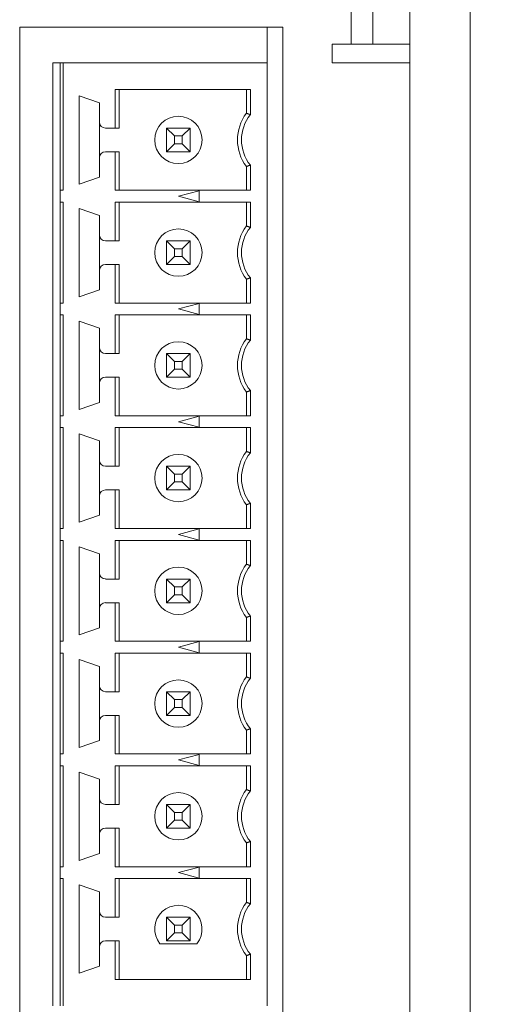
# Model space of a CAD drawing. Header units: inches. Extents: x 0.2 to 16.3, y 0.2 to 11.5.
# Tile 62 of 65: x 14.211 to 14.852, y 8.313 to 9.623. Entities that reach past the tile are written whole.
import ezdxf

# ---------------------------------------------------------------- set-up
doc = ezdxf.new("R2010")
doc.units = ezdxf.units.IN
doc.header["$MEASUREMENT"] = 0
doc.layers.add('FORMAT', color=7, linetype='Continuous')
doc.styles.add('SLDTEXTSTYLE0', font='TXT', dxfattribs={"width": 0.75})
doc.dimstyles.new('SLDDIMSTYLE0', dxfattribs={"dimtxt": 0.125, "dimasz": 0.13, "dimexe": 0, "dimexo": 0.0625, "dimgap": 0.03125, "dimtad": 2, "dimdec": 3, "dimzin": 4, "dimdsep": 46, "dimtxsty": 'Standard', "dimsah": 1, "dimcen": 0.09, "dimadec": 0, "dimazin": 0, "dimtfac": 1, "dimtdec": 3, "dimtofl": 0, "dimtmove": 0, "dimatfit": 3, "dimfxl": 1, "dimtolj": 1, "dimtzin": 12, "dimarcsym": 0})

# ---------------------------------------------------------------- blocks, each defined once
blk = doc.blocks.new('*D13')
at = {"layer": 'FORMAT'}
for p, q in [((14.72, 10.2934), (15.565, 10.2934)), ((15.44, 10.2934), (15.44, 6.1934)), ((14.86, 6.1934), (15.565, 6.1934))]:
    blk.add_line(p, q, dxfattribs=at)
for points in [[(15.44, 10.2934), (15.42, 10.1634), (15.46, 10.1634)], [(15.44, 6.1934), (15.46, 6.3234), (15.42, 6.3234)]]:
    blk.add_solid(points, dxfattribs=at)
at = {"layer": 'FORMAT', "insert": (15.2788, 8.0356), "char_height": 0.125, "attachment_point": 1, "rotation": 90, "style": 'SLDTEXTSTYLE0'}
blk.add_mtext('4.100', dxfattribs=at)

msp = doc.modelspace()

# ---------------------------------------------------------------- linework, layer by layer
at = {"color": 7, "linetype": 'Continuous', "lineweight": 15}
for p, q in [((14.6517, 9.5909), (14.6517, 9.8359)), ((14.6807, 9.5909), (14.6807, 9.8359)), ((14.73, 6.7884), (14.73, 9.7684)), ((14.81, 6.7884), (14.81, 9.7684)), ((14.2107, 9.6134), (14.5607, 9.6134)), ((14.2107, 6.7084), (14.2107, 9.6134)), ((14.54, 9.5658), (14.54, 9.6134)), ((14.5607, 9.6134), (14.5607, 6.7084)), ((14.6267, 9.5659), (14.6267, 9.5909)), ((14.6267, 9.5909), (14.6517, 9.5909)), ((14.6517, 9.5909), (14.6807, 9.5909)), ((14.6807, 9.5909), (14.73, 9.5909)), ((14.2546, 9.5658), (14.2546, 8.311)), ((14.2644, 9.5658), (14.2546, 9.5658)), ((14.2644, 9.3963), (14.2644, 9.5658)), ((14.2644, 9.5658), (14.2684, 9.5658)), ((14.54, 9.5658), (14.2684, 9.5658)), ((14.2684, 9.5658), (14.2684, 9.3963)), ((14.54, 9.5658), (14.54, 8.311)), ((14.73, 9.5659), (14.6267, 9.5659)), ((14.3379, 9.4791), (14.3379, 9.5305)), ((14.3379, 9.5305), (14.5177, 9.5305)), ((14.3432, 9.5305), (14.3432, 9.4791)), ((14.5125, 9.5305), (14.5125, 9.4988)), ((14.5177, 9.5305), (14.5177, 9.497)), ((14.29, 9.5221), (14.3168, 9.5128)), ((14.29, 9.4047), (14.29, 9.5221)), ((14.3168, 9.5128), (14.3168, 9.487)), ((14.3168, 9.487), (14.3168, 9.4398)), ((14.3247, 9.4791), (14.3379, 9.4791)), ((14.3379, 9.4791), (14.3432, 9.4791)), ((14.4062, 9.4791), (14.4167, 9.4686)), ((14.4062, 9.4476), (14.4062, 9.4791)), ((14.4062, 9.4791), (14.4377, 9.4791)), ((14.4271, 9.4686), (14.4377, 9.4791)), ((14.4377, 9.4791), (14.4377, 9.4476)), ((14.4271, 9.4686), (14.4167, 9.4686)), ((14.4167, 9.4686), (14.4167, 9.4582)), ((14.4271, 9.4582), (14.4271, 9.4686)), ((14.3379, 9.4476), (14.3247, 9.4476)), ((14.3379, 9.3963), (14.3379, 9.4476)), ((14.3432, 9.4476), (14.3379, 9.4476)), ((14.3432, 9.3963), (14.3432, 9.4476)), ((14.4062, 9.4476), (14.4167, 9.4582)), ((14.4377, 9.4476), (14.4062, 9.4476)), ((14.4167, 9.4582), (14.4271, 9.4582)), ((14.4271, 9.4582), (14.4377, 9.4476)), ((14.3168, 9.4398), (14.3168, 9.414)), ((14.5125, 9.3963), (14.5125, 9.428)), ((14.5177, 9.4298), (14.5177, 9.3963)), ((14.3168, 9.414), (14.29, 9.4047)), ((14.2644, 9.3963), (14.2644, 9.3805)), ((14.2684, 9.3963), (14.2644, 9.3963)), ((14.5177, 9.3963), (14.3379, 9.3963)), ((14.4219, 9.3884), (14.4495, 9.3958)), ((14.4495, 9.3958), (14.4495, 9.381)), ((14.4495, 9.381), (14.4219, 9.3884)), ((14.2644, 9.3805), (14.2684, 9.3805)), ((14.2644, 9.2463), (14.2644, 9.3805)), ((14.2684, 9.3805), (14.2684, 9.2463)), ((14.29, 9.3721), (14.3168, 9.3628)), ((14.29, 9.2547), (14.29, 9.3721)), ((14.3379, 9.3291), (14.3379, 9.3805)), ((14.3379, 9.3805), (14.5177, 9.3805)), ((14.3432, 9.3805), (14.3432, 9.3291)), ((14.5125, 9.3805), (14.5125, 9.3488)), ((14.5177, 9.3805), (14.5177, 9.347)), ((14.3168, 9.3628), (14.3168, 9.337)), ((14.3168, 9.337), (14.3168, 9.2898)), ((14.3247, 9.3291), (14.3379, 9.3291)), ((14.3379, 9.3291), (14.3432, 9.3291)), ((14.4062, 9.3291), (14.4167, 9.3186)), ((14.4062, 9.2976), (14.4062, 9.3291)), ((14.4062, 9.3291), (14.4377, 9.3291)), ((14.4271, 9.3186), (14.4377, 9.3291)), ((14.4377, 9.3291), (14.4377, 9.2976)), ((14.4271, 9.3186), (14.4167, 9.3186)), ((14.4167, 9.3186), (14.4167, 9.3082)), ((14.4271, 9.3082), (14.4271, 9.3186)), ((14.4062, 9.2976), (14.4167, 9.3082)), ((14.4167, 9.3082), (14.4271, 9.3082)), ((14.4271, 9.3082), (14.4377, 9.2976)), ((14.3168, 9.2898), (14.3168, 9.264)), ((14.3379, 9.2976), (14.3247, 9.2976)), ((14.3379, 9.2463), (14.3379, 9.2976)), ((14.3432, 9.2976), (14.3379, 9.2976)), ((14.3432, 9.2463), (14.3432, 9.2976)), ((14.4377, 9.2976), (14.4062, 9.2976)), ((14.5125, 9.2463), (14.5125, 9.278)), ((14.5177, 9.2798), (14.5177, 9.2463)), ((14.3168, 9.264), (14.29, 9.2547)), ((14.2644, 9.2463), (14.2644, 9.2305)), ((14.2684, 9.2463), (14.2644, 9.2463)), ((14.5177, 9.2463), (14.3379, 9.2463)), ((14.4219, 9.2384), (14.4495, 9.2458)), ((14.4495, 9.231), (14.4219, 9.2384)), ((14.4495, 9.2458), (14.4495, 9.231)), ((14.2644, 9.2305), (14.2684, 9.2305)), ((14.2644, 9.0963), (14.2644, 9.2305)), ((14.2684, 9.2305), (14.2684, 9.0963)), ((14.3379, 9.1791), (14.3379, 9.2305)), ((14.3379, 9.2305), (14.5177, 9.2305)), ((14.3432, 9.2305), (14.3432, 9.1791)), ((14.5125, 9.2305), (14.5125, 9.1988)), ((14.5177, 9.2305), (14.5177, 9.197)), ((14.29, 9.2221), (14.3168, 9.2128)), ((14.29, 9.1047), (14.29, 9.2221)), ((14.3168, 9.2128), (14.3168, 9.187)), ((14.3168, 9.187), (14.3168, 9.1398)), ((14.3247, 9.1791), (14.3379, 9.1791)), ((14.3379, 9.1791), (14.3432, 9.1791)), ((14.4167, 9.1686), (14.4062, 9.1791)), ((14.4062, 9.1791), (14.4377, 9.1791)), ((14.4062, 9.1476), (14.4062, 9.1791)), ((14.4377, 9.1791), (14.4271, 9.1686)), ((14.4377, 9.1791), (14.4377, 9.1476)), ((14.4167, 9.1582), (14.4062, 9.1476)), ((14.4271, 9.1686), (14.4167, 9.1686)), ((14.4167, 9.1686), (14.4167, 9.1582)), ((14.4167, 9.1582), (14.4271, 9.1582)), ((14.4271, 9.1582), (14.4271, 9.1686)), ((14.4377, 9.1476), (14.4271, 9.1582)), ((14.3379, 9.1476), (14.3247, 9.1476)), ((14.3379, 9.0963), (14.3379, 9.1476)), ((14.3432, 9.1476), (14.3379, 9.1476)), ((14.3432, 9.0963), (14.3432, 9.1476)), ((14.4377, 9.1476), (14.4062, 9.1476)), ((14.3168, 9.1398), (14.3168, 9.114)), ((14.5125, 9.0963), (14.5125, 9.128)), ((14.5177, 9.1298), (14.5177, 9.0963)), ((14.3168, 9.114), (14.29, 9.1047)), ((14.2644, 9.0963), (14.2644, 9.0805)), ((14.2684, 9.0963), (14.2644, 9.0963)), ((14.5177, 9.0963), (14.3379, 9.0963)), ((14.4219, 9.0884), (14.4495, 9.0958)), ((14.4495, 9.0958), (14.4495, 9.081)), ((14.2644, 9.0805), (14.2684, 9.0805)), ((14.2644, 8.9463), (14.2644, 9.0805)), ((14.2684, 9.0805), (14.2684, 8.9463)), ((14.3379, 9.0291), (14.3379, 9.0805)), ((14.3379, 9.0805), (14.5177, 9.0805)), ((14.3432, 9.0805), (14.3432, 9.0291)), ((14.4495, 9.081), (14.4219, 9.0884)), ((14.5125, 9.0805), (14.5125, 9.0488)), ((14.5177, 9.0805), (14.5177, 9.047)), ((14.29, 9.0721), (14.3168, 9.0628)), ((14.29, 8.9547), (14.29, 9.0721)), ((14.3168, 9.0628), (14.3168, 9.037)), ((14.3168, 9.037), (14.3168, 8.9898)), ((14.3247, 9.0291), (14.3379, 9.0291)), ((14.3379, 9.0291), (14.3432, 9.0291)), ((14.4062, 9.0291), (14.4167, 9.0186)), ((14.4062, 9.0291), (14.4377, 9.0291)), ((14.4062, 8.9976), (14.4062, 9.0291)), ((14.4271, 9.0186), (14.4377, 9.0291)), ((14.4377, 9.0291), (14.4377, 8.9976)), ((14.4167, 9.0186), (14.4167, 9.0082)), ((14.4271, 9.0186), (14.4167, 9.0186)), ((14.4271, 9.0082), (14.4271, 9.0186)), ((14.4062, 8.9976), (14.4167, 9.0082)), ((14.4167, 9.0082), (14.4271, 9.0082)), ((14.4271, 9.0082), (14.4377, 8.9976)), ((14.3168, 8.9898), (14.3168, 8.964)), ((14.3379, 8.9976), (14.3247, 8.9976)), ((14.3379, 8.9463), (14.3379, 8.9976)), ((14.3432, 8.9976), (14.3379, 8.9976)), ((14.3432, 8.9463), (14.3432, 8.9976)), ((14.4377, 8.9976), (14.4062, 8.9976)), ((14.5125, 8.9463), (14.5125, 8.978)), ((14.5177, 8.9798), (14.5177, 8.9463)), ((14.3168, 8.964), (14.29, 8.9547)), ((14.2644, 8.9463), (14.2644, 8.9305)), ((14.2684, 8.9463), (14.2644, 8.9463)), ((14.5177, 8.9463), (14.3379, 8.9463)), ((14.4219, 8.9384), (14.4495, 8.9458)), ((14.4495, 8.931), (14.4219, 8.9384)), ((14.4495, 8.9458), (14.4495, 8.931)), ((14.2644, 8.9305), (14.2684, 8.9305)), ((14.2644, 8.7963), (14.2644, 8.9305)), ((14.2684, 8.9305), (14.2684, 8.7963)), ((14.3379, 8.8791), (14.3379, 8.9305)), ((14.3379, 8.9305), (14.5177, 8.9305)), ((14.3432, 8.9305), (14.3432, 8.8791)), ((14.5125, 8.9305), (14.5125, 8.8988)), ((14.5177, 8.9305), (14.5177, 8.897)), ((14.29, 8.9221), (14.3168, 8.9128)), ((14.29, 8.8047), (14.29, 8.9221)), ((14.3168, 8.9128), (14.3168, 8.887)), ((14.3168, 8.887), (14.3168, 8.8398)), ((14.3247, 8.8791), (14.3379, 8.8791)), ((14.3379, 8.8791), (14.3432, 8.8791)), ((14.4167, 8.8686), (14.4062, 8.8791)), ((14.4062, 8.8791), (14.4377, 8.8791)), ((14.4062, 8.8476), (14.4062, 8.8791)), ((14.4377, 8.8791), (14.4271, 8.8686)), ((14.4377, 8.8791), (14.4377, 8.8476)), ((14.4167, 8.8582), (14.4062, 8.8476)), ((14.4271, 8.8686), (14.4167, 8.8686)), ((14.4167, 8.8686), (14.4167, 8.8582)), ((14.4167, 8.8582), (14.4271, 8.8582)), ((14.4271, 8.8582), (14.4271, 8.8686)), ((14.4377, 8.8476), (14.4271, 8.8582)), ((14.3379, 8.8476), (14.3247, 8.8476)), ((14.3379, 8.7963), (14.3379, 8.8476)), ((14.3432, 8.8476), (14.3379, 8.8476)), ((14.3432, 8.7963), (14.3432, 8.8476)), ((14.4377, 8.8476), (14.4062, 8.8476)), ((14.3168, 8.8398), (14.3168, 8.814)), ((14.5125, 8.7963), (14.5125, 8.828)), ((14.5177, 8.8298), (14.5177, 8.7963)), ((14.3168, 8.814), (14.29, 8.8047)), ((14.2644, 8.7963), (14.2644, 8.7805)), ((14.2684, 8.7963), (14.2644, 8.7963)), ((14.5177, 8.7963), (14.3379, 8.7963)), ((14.4219, 8.7884), (14.4495, 8.7958)), ((14.4495, 8.7958), (14.4495, 8.781)), ((14.2644, 8.7805), (14.2684, 8.7805)), ((14.2644, 8.6463), (14.2644, 8.7805)), ((14.2684, 8.7805), (14.2684, 8.6463)), ((14.3379, 8.7291), (14.3379, 8.7805)), ((14.3379, 8.7805), (14.5177, 8.7805)), ((14.3432, 8.7291), (14.3432, 8.7805)), ((14.4495, 8.781), (14.4219, 8.7884)), ((14.5125, 8.7805), (14.5125, 8.7488)), ((14.5177, 8.7805), (14.5177, 8.747)), ((14.29, 8.7721), (14.3168, 8.7628)), ((14.29, 8.6547), (14.29, 8.7721)), ((14.3168, 8.7628), (14.3168, 8.737)), ((14.3168, 8.737), (14.3168, 8.6898)), ((14.3247, 8.7291), (14.3379, 8.7291)), ((14.3379, 8.7291), (14.3432, 8.7291)), ((14.4167, 8.7186), (14.4062, 8.7291)), ((14.4062, 8.6976), (14.4062, 8.7291)), ((14.4062, 8.7291), (14.4377, 8.7291)), ((14.4377, 8.7291), (14.4271, 8.7186)), ((14.4377, 8.7291), (14.4377, 8.6976)), ((14.4271, 8.7186), (14.4167, 8.7186)), ((14.4167, 8.7186), (14.4167, 8.7082)), ((14.4271, 8.7082), (14.4271, 8.7186)), ((14.4167, 8.7082), (14.4062, 8.6976)), ((14.4167, 8.7082), (14.4271, 8.7082)), ((14.4377, 8.6976), (14.4271, 8.7082)), ((14.3168, 8.6898), (14.3168, 8.664)), ((14.3379, 8.6976), (14.3247, 8.6976)), ((14.3379, 8.6463), (14.3379, 8.6976)), ((14.3432, 8.6976), (14.3379, 8.6976)), ((14.3432, 8.6463), (14.3432, 8.6976)), ((14.4377, 8.6976), (14.4062, 8.6976)), ((14.5125, 8.6463), (14.5125, 8.678)), ((14.5177, 8.6798), (14.5177, 8.6463)), ((14.3168, 8.664), (14.29, 8.6547)), ((14.2644, 8.6463), (14.2644, 8.6305)), ((14.2684, 8.6463), (14.2644, 8.6463)), ((14.5177, 8.6463), (14.3379, 8.6463)), ((14.4219, 8.6384), (14.4495, 8.6458)), ((14.4495, 8.631), (14.4219, 8.6384)), ((14.4495, 8.6458), (14.4495, 8.631)), ((14.2644, 8.6305), (14.2684, 8.6305)), ((14.2644, 8.4963), (14.2644, 8.6305)), ((14.2684, 8.6305), (14.2684, 8.4963)), ((14.29, 8.6221), (14.3168, 8.6128)), ((14.29, 8.5047), (14.29, 8.6221)), ((14.3379, 8.5791), (14.3379, 8.6305)), ((14.3379, 8.6305), (14.5177, 8.6305)), ((14.3432, 8.5791), (14.3432, 8.6305)), ((14.5125, 8.6305), (14.5125, 8.5988)), ((14.5177, 8.6305), (14.5177, 8.597)), ((14.3168, 8.6128), (14.3168, 8.587)), ((14.3168, 8.587), (14.3168, 8.5398)), ((14.3247, 8.5791), (14.3379, 8.5791)), ((14.3379, 8.5791), (14.3432, 8.5791)), ((14.4062, 8.5791), (14.4167, 8.5686)), ((14.4062, 8.5476), (14.4062, 8.5791)), ((14.4062, 8.5791), (14.4377, 8.5791)), ((14.4167, 8.5686), (14.4167, 8.5582)), ((14.4271, 8.5686), (14.4167, 8.5686)), ((14.4271, 8.5686), (14.4377, 8.5791)), ((14.4271, 8.5582), (14.4271, 8.5686)), ((14.4377, 8.5791), (14.4377, 8.5476)), ((14.4062, 8.5476), (14.4167, 8.5582)), ((14.4167, 8.5582), (14.4271, 8.5582)), ((14.4271, 8.5582), (14.4377, 8.5476)), ((14.3379, 8.5476), (14.3247, 8.5476)), ((14.3379, 8.4963), (14.3379, 8.5476)), ((14.3432, 8.5476), (14.3379, 8.5476)), ((14.3432, 8.4963), (14.3432, 8.5476)), ((14.4377, 8.5476), (14.4062, 8.5476)), ((14.3168, 8.5398), (14.3168, 8.514)), ((14.5177, 8.5298), (14.5177, 8.4963)), ((14.5125, 8.4963), (14.5125, 8.528)), ((14.3168, 8.514), (14.29, 8.5047)), ((14.2644, 8.4963), (14.2644, 8.4805)), ((14.2684, 8.4963), (14.2644, 8.4963)), ((14.5177, 8.4963), (14.3379, 8.4963)), ((14.4219, 8.4884), (14.4495, 8.4958)), ((14.4495, 8.4958), (14.4495, 8.481)), ((14.2644, 8.4805), (14.2684, 8.4805)), ((14.2644, 8.311), (14.2644, 8.4805)), ((14.2684, 8.4805), (14.2684, 8.311)), ((14.3379, 8.4291), (14.3379, 8.4805)), ((14.3379, 8.4805), (14.5177, 8.4805)), ((14.3432, 8.4291), (14.3432, 8.4805)), ((14.4495, 8.481), (14.4219, 8.4884)), ((14.5125, 8.4805), (14.5125, 8.4488)), ((14.5177, 8.4805), (14.5177, 8.447)), ((14.29, 8.4721), (14.3168, 8.4628)), ((14.29, 8.3547), (14.29, 8.4721)), ((14.3168, 8.4628), (14.3168, 8.437)), ((14.3168, 8.437), (14.3168, 8.3898)), ((14.3247, 8.4291), (14.3379, 8.4291)), ((14.3379, 8.4291), (14.3432, 8.4291)), ((14.4167, 8.4186), (14.4062, 8.4291)), ((14.4062, 8.4291), (14.4377, 8.4291)), ((14.4062, 8.3976), (14.4062, 8.4291)), ((14.4377, 8.4291), (14.4271, 8.4186)), ((14.4377, 8.4291), (14.4377, 8.3976)), ((14.4167, 8.4186), (14.4167, 8.4082)), ((14.4271, 8.4186), (14.4167, 8.4186)), ((14.4271, 8.4082), (14.4271, 8.4186)), ((14.4167, 8.4082), (14.4062, 8.3976)), ((14.4167, 8.4082), (14.4271, 8.4082)), ((14.4377, 8.3976), (14.4271, 8.4082)), ((14.3168, 8.3898), (14.3168, 8.364)), ((14.3379, 8.3976), (14.3247, 8.3976)), ((14.3379, 8.3463), (14.3379, 8.3976)), ((14.3432, 8.3976), (14.3379, 8.3976)), ((14.3432, 8.3463), (14.3432, 8.3976)), ((14.3973, 8.3937), (14.4465, 8.3937)), ((14.4377, 8.3976), (14.4062, 8.3976)), ((14.5125, 8.3463), (14.5125, 8.378)), ((14.5177, 8.3798), (14.5177, 8.3463)), ((14.3168, 8.364), (14.29, 8.3547)), ((14.5177, 8.3463), (14.3379, 8.3463))]:
    msp.add_line(p, q, dxfattribs=at)
for centre in [(14.4219, 9.4634), (14.4219, 9.3134), (14.4219, 9.1634), (14.4219, 9.0134), (14.4219, 8.8634), (14.4219, 8.7134), (14.4219, 8.5634)]:
    msp.add_circle(centre, 0.0315, dxfattribs=at)
for centre, radius, start, end in [((14.5597, 9.4634), 0.0591, 143.1301, 216.8699), ((14.3247, 9.487), 0.00787, 180, 270), ((14.5597, 9.4634), 0.0538, 141.2958, 218.7042), ((14.3247, 9.4398), 0.00787, 90, 180), ((14.5597, 9.3134), 0.0591, 143.1301, 216.8699), ((14.5597, 9.3134), 0.0538, 141.2958, 218.7042), ((14.3247, 9.337), 0.00787, 180, 270), ((14.3247, 9.2898), 0.00787, 90, 180), ((14.5597, 9.1634), 0.0591, 143.1301, 216.8699), ((14.3247, 9.187), 0.00787, 180, 270), ((14.5597, 9.1634), 0.0538, 141.2958, 218.7042), ((14.3247, 9.1398), 0.00787, 90, 180), ((14.5597, 9.0134), 0.0591, 143.1301, 216.8699), ((14.5597, 9.0134), 0.0538, 141.2958, 218.7042), ((14.3247, 9.037), 0.00787, 180, 270), ((14.3247, 8.9898), 0.00787, 90, 180), ((14.5597, 8.8634), 0.0591, 143.1301, 216.8699), ((14.5597, 8.8634), 0.0538, 141.2958, 218.7042), ((14.3247, 8.887), 0.00787, 180, 270), ((14.3247, 8.8398), 0.00787, 90, 180), ((14.5597, 8.7134), 0.0591, 143.1301, 216.8699), ((14.5597, 8.7134), 0.0538, 141.2958, 218.7042), ((14.3247, 8.737), 0.00787, 180, 270), ((14.3247, 8.6898), 0.00787, 90, 180), ((14.5597, 8.5634), 0.0591, 143.1301, 216.8699), ((14.5597, 8.5634), 0.0538, 141.2958, 218.7042), ((14.3247, 8.587), 0.00787, 180, 270), ((14.3247, 8.5398), 0.00787, 90, 180), ((14.4219, 8.4134), 0.0315, 321.3178, 218.6822), ((14.5597, 8.4134), 0.0591, 143.1301, 216.8699), ((14.5597, 8.4134), 0.0538, 141.2958, 218.7042), ((14.3247, 8.437), 0.00787, 180, 270), ((14.3247, 8.3898), 0.00787, 90, 180)]:
    msp.add_arc(centre, radius, start, end, dxfattribs=at)
for points in [[(14.5125, 9.4988), (14.5177, 9.497)], [(14.5125, 9.428), (14.5177, 9.4298)], [(14.5125, 9.3488), (14.5177, 9.347)], [(14.5125, 9.278), (14.5177, 9.2798)], [(14.5125, 9.1988), (14.5177, 9.197)], [(14.5125, 9.128), (14.5177, 9.1298)], [(14.5125, 9.0488), (14.5177, 9.047)], [(14.5125, 8.978), (14.5177, 8.9798)], [(14.5125, 8.8988), (14.5177, 8.897)], [(14.5125, 8.828), (14.5177, 8.8298)], [(14.5125, 8.7488), (14.5177, 8.747)], [(14.5125, 8.678), (14.5177, 8.6798)], [(14.5125, 8.5988), (14.5177, 8.597)], [(14.5125, 8.528), (14.5177, 8.5298)], [(14.5125, 8.4488), (14.5177, 8.447)], [(14.5125, 8.378), (14.5177, 8.3798)]]:
    msp.add_open_spline(points, degree=1, dxfattribs=at)

# ---------------------------------------------------------------- dimensions: what is measured, and where the dimension line sits
at = {"layer": 'FORMAT'}
dim = msp.add_linear_dim(base=(15.44, 6.1934), p1=(14.67, 10.2934), p2=(14.81, 6.1934), angle=90, dimstyle='SLDDIMSTYLE0', dxfattribs=at)
dim.commit()
dim.dimension.update_dxf_attribs({"geometry": '*D13', "text_midpoint": (15.44, 8.2434), "dimtype": 160})

doc.saveas('drawing.dxf')
